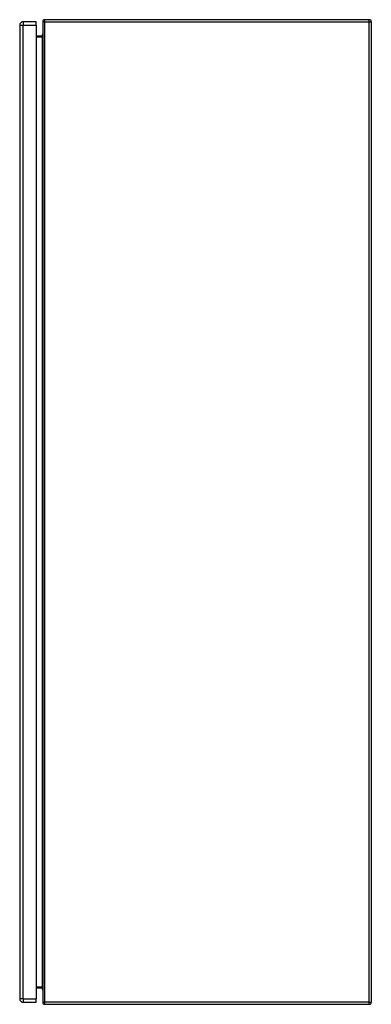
# Model space of a CAD drawing. Header units: inches. Extents: x 26 to 247, y 18 to 162.
# Tile 24 of 30: x 177 to 194, y 67 to 115. Entities that reach past the tile are written whole.
import ezdxf

# ---------------------------------------------------------------- set-up
doc = ezdxf.new("R2010")
doc.units = ezdxf.units.IN
doc.header["$MEASUREMENT"] = 0
doc.layers.add('Visible Edges(ANSI)', color=7, linetype='Continuous', lineweight=25)
doc.layers.add('Visible Tangent Edges(ANSI)', color=7, linetype='Continuous', lineweight=25)

msp = doc.modelspace()

# ---------------------------------------------------------------- linework, layer by layer
at = {"layer": 'Visible Edges(ANSI)'}
for p, q in [((176.704, 114.752), (176.704, 67.271)), ((177.504, 114.913), (176.865, 114.913)), ((177.504, 114.752), (177.504, 114.913)), ((177.504, 114.752), (177.504, 67.271)), ((177.823, 114.913), (177.823, 67.111)), ((193.724, 115.012), (177.922, 115.012)), ((193.823, 114.913), (193.823, 67.111)), ((177.792, 114.214), (177.504, 114.214)), ((177.504, 67.81), (177.792, 67.81)), ((177.504, 67.11), (177.504, 67.271)), ((176.865, 67.11), (177.504, 67.11)), ((177.922, 67.012), (193.724, 67.012))]:
    msp.add_line(p, q, dxfattribs=at)
at = {"layer": 'Visible Edges(ANSI)', "flags": 128}
for points in [[(177.823, 114.245), (177.823, 114.243), (177.823, 114.241), (177.823, 114.24), (177.822, 114.238), (177.822, 114.236), (177.821, 114.234), (177.821, 114.233), (177.82, 114.231), (177.819, 114.229), (177.818, 114.228), (177.817, 114.226), (177.816, 114.225), (177.815, 114.223), (177.813, 114.222), (177.812, 114.221), (177.81, 114.219), (177.808, 114.218), (177.806, 114.217), (177.804, 114.216), (177.802, 114.215), (177.8, 114.215), (177.797, 114.214), (177.795, 114.214), (177.792, 114.214)], [(177.792, 67.81), (177.795, 67.81), (177.797, 67.81), (177.8, 67.809), (177.802, 67.809), (177.804, 67.808), (177.806, 67.807), (177.808, 67.806), (177.81, 67.805), (177.812, 67.803), (177.813, 67.802), (177.815, 67.801), (177.816, 67.799), (177.817, 67.798), (177.818, 67.796), (177.819, 67.794), (177.82, 67.793), (177.821, 67.791), (177.821, 67.789), (177.822, 67.788), (177.822, 67.786), (177.823, 67.784), (177.823, 67.783), (177.823, 67.781), (177.823, 67.779)]]:
    msp.add_lwpolyline(points, dxfattribs=at)
at = {"layer": 'Visible Edges(ANSI)'}
for centre, radius, start, end in [((176.865, 114.752), 0.161, 90, 180), ((177.922, 114.913), 0.099, 90, 180), ((193.724, 114.913), 0.099, 0, 90), ((177.936, 114.21), 0.157, 135.4938, 178.7636), ((177.936, 67.814), 0.157, 181.6004, 224.5062), ((176.865, 67.271), 0.161, 180, 270), ((177.922, 67.111), 0.099, 180, 270), ((193.724, 67.111), 0.099, 270, 0)]:
    msp.add_arc(centre, radius, start, end, dxfattribs=at)
at = {"layer": 'Visible Tangent Edges(ANSI)'}
for p, q in [((176.704, 114.752), (176.865, 114.752)), ((176.865, 114.913), (176.865, 114.752)), ((176.865, 67.271), (176.865, 114.752)), ((176.865, 114.752), (177.504, 114.752)), ((177.922, 114.913), (177.823, 114.913)), ((177.922, 114.913), (177.922, 115.012)), ((177.922, 67.111), (177.922, 114.913)), ((177.922, 114.913), (193.724, 114.913)), ((193.724, 114.913), (193.724, 115.012)), ((193.724, 114.913), (193.823, 114.913)), ((193.724, 67.111), (193.724, 114.913)), ((177.504, 114.183), (177.792, 114.183)), ((177.792, 114.214), (177.792, 114.183)), ((177.792, 114.183), (177.792, 67.841)), ((177.792, 67.841), (177.504, 67.841)), ((177.792, 67.81), (177.792, 67.841)), ((176.865, 67.271), (176.704, 67.271)), ((176.865, 67.271), (176.865, 67.11)), ((176.865, 67.271), (177.504, 67.271)), ((177.823, 67.111), (177.922, 67.111)), ((177.922, 67.012), (177.922, 67.111)), ((193.724, 67.111), (177.922, 67.111)), ((193.724, 67.012), (193.724, 67.111)), ((193.724, 67.111), (193.823, 67.111))]:
    msp.add_line(p, q, dxfattribs=at)
at = {"layer": 'Visible Tangent Edges(ANSI)', "flags": 128}
for points in [[(177.792, 114.183), (177.795, 114.183), (177.797, 114.184), (177.8, 114.184), (177.802, 114.186), (177.804, 114.187), (177.806, 114.189), (177.808, 114.191), (177.81, 114.194), (177.812, 114.196), (177.813, 114.199), (177.815, 114.202), (177.816, 114.205), (177.817, 114.208), (177.818, 114.211), (177.819, 114.214), (177.82, 114.217), (177.821, 114.221), (177.821, 114.224), (177.822, 114.227), (177.822, 114.231), (177.823, 114.234), (177.823, 114.238), (177.823, 114.241), (177.823, 114.245)], [(177.823, 67.779), (177.823, 67.783), (177.823, 67.786), (177.823, 67.789), (177.822, 67.793), (177.822, 67.796), (177.821, 67.8), (177.821, 67.803), (177.82, 67.806), (177.819, 67.81), (177.818, 67.813), (177.817, 67.816), (177.816, 67.819), (177.815, 67.822), (177.813, 67.825), (177.812, 67.828), (177.81, 67.83), (177.808, 67.832), (177.806, 67.835), (177.804, 67.836), (177.802, 67.838), (177.8, 67.839), (177.797, 67.84), (177.795, 67.841), (177.792, 67.841)]]:
    msp.add_lwpolyline(points, dxfattribs=at)

doc.saveas('drawing.dxf')
